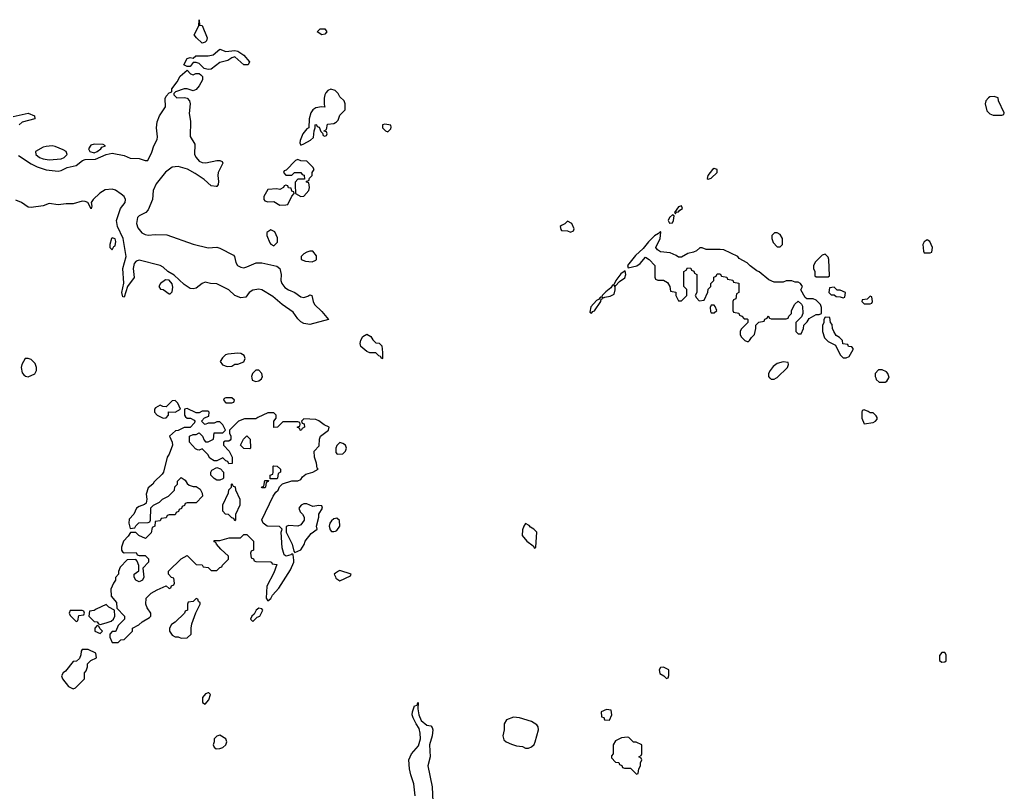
# Model space of a CAD drawing. Header units: inches. Extents: x 2710751 to 2829008, y 857003 to 965602.
# Tile 159 of 256: x 2757893 to 2764466, y 917240 to 922391. Entities that reach past the tile are written whole.
import ezdxf

# ---------------------------------------------------------------- set-up
doc = ezdxf.new("R2010")
doc.units = ezdxf.units.IN
doc.header["$MEASUREMENT"] = 0
for name, color, linetype in [('C7951', 7, 'Continuous'), ('C7952', 7, 'Continuous'), ('C7961', 7, 'Continuous'), ('C7962', 7, 'Continuous')]:
    doc.layers.add(name, color=color, linetype=linetype)

msp = doc.modelspace()

# ---------------------------------------------------------------- linework, layer by layer
at = {"layer": 'C7951', "color": 2, "elevation": 14}
for points in [[(2759442.6, 920000), (2759445.4, 919985.4), (2759470, 919976), (2759490, 919980.7), (2759506.8, 919993.2), (2759509.8, 920000)], [(2760000, 919061.7), (2759990, 919059.3), (2759974.9, 919045.1), (2759963.8, 919030), (2759959.3, 919010), (2759964.5, 918984.5), (2759974.8, 918974.8), (2759990, 918973.4), (2760000, 918977.7)], [(2760000, 918695.3), (2759992, 918690), (2760000, 918671.5)]]:
    msp.add_lwpolyline(points, dxfattribs=at)
for points in [[(2759310, 919866), (2759270, 919866), (2759258, 919862), (2759254, 919850), (2759270, 919834), (2759310, 919834), (2759322, 919838), (2759326, 919850)], [(2759010, 919795.3), (2758994, 919790), (2758992, 919750), (2758999.6, 919739.6), (2759010, 919732), (2759032, 919732), (2759058, 919718), (2759062, 919710), (2759059.6, 919700.4), (2759031.6, 919668.4), (2758990, 919668), (2758950, 919648), (2758932.7, 919647.3), (2758894, 919610), (2758911.6, 919571.6), (2758912, 919550), (2758891.3, 919490), (2758878, 919470), (2758852, 919370), (2758843.6, 919356.4), (2758790, 919306), (2758782, 919290), (2758750, 919266), (2758736.9, 919223.1), (2758741, 919190), (2758736.9, 919163.1), (2758726, 919154), (2758690, 919142), (2758672, 919130), (2758654, 919090), (2758623.6, 919056.4), (2758622, 919030), (2758630, 918994), (2758662, 918998), (2758667.3, 919012.7), (2758688, 919032), (2758750, 919034), (2758762, 919038), (2758766, 919050), (2758768, 919132), (2758786, 919150), (2758826, 919170), (2758846, 919190), (2758886, 919210), (2758926, 919250), (2758928.4, 919271.6), (2758946, 919290), (2758946, 919310), (2758970, 919334), (2758996.9, 919316.9), (2759010, 919294), (2759023.6, 919283.6), (2759050, 919274), (2759070, 919274), (2759096.9, 919256.9), (2759112, 919230), (2759114, 919210), (2759070, 919166), (2759010, 919166), (2758998, 919162), (2758992.7, 919147.3), (2758978, 919142), (2758972.7, 919127.3), (2758958, 919122), (2758952.7, 919107.3), (2758938, 919102), (2758930, 919086), (2758890, 919086), (2758878, 919082), (2758870, 919066), (2758838, 919062), (2758830, 919046), (2758798, 919042), (2758794, 919010), (2758778, 919002), (2758770, 918966), (2758732.7, 918927.3), (2758688.4, 918948.4), (2758667.3, 918967.3), (2758632.7, 918967.3), (2758616.9, 918943.1), (2758584.7, 918910), (2758572, 918870), (2758572, 918850), (2758579.6, 918839.6), (2758590, 918832), (2758670, 918834), (2758678, 918818), (2758690, 918814), (2758730, 918814), (2758751.6, 918791.6), (2758752, 918770), (2758714, 918730), (2758722, 918670), (2758712, 918650), (2758690, 918638), (2758668.9, 918648.9), (2758658, 918670), (2758658, 918690), (2758687.3, 918712.7), (2758687.3, 918747.3), (2758676.4, 918776.4), (2758667.3, 918787.3), (2758610, 918786), (2758563.6, 918736.4), (2758552.7, 918707.3), (2758552, 918690), (2758532.7, 918667.3), (2758532, 918650), (2758518, 918630), (2758502, 918590), (2758503.6, 918543.6), (2758539.6, 918499.6), (2758542, 918462), (2758592, 918410), (2758591.6, 918388.4), (2758550, 918346), (2758534, 918310), (2758530, 918306), (2758510, 918306), (2758494, 918290), (2758494, 918270), (2758510, 918234), (2758550, 918234), (2758568.4, 918251.6), (2758590, 918254), (2758646, 918310), (2758646, 918330), (2758688.9, 918351.1), (2758710, 918372), (2758760.4, 918399.6), (2758768, 918410), (2758768, 918430), (2758744.7, 918464.7), (2758735.3, 918490), (2758738, 918530), (2758770, 918562), (2758810, 918584.7), (2758870, 918612), (2758890, 918594), (2758902, 918598), (2758907.3, 918612.7), (2758922, 918618), (2758926, 918630), (2758922, 918662), (2758907.3, 918667.3), (2758886, 918690), (2758886, 918710), (2758970, 918792), (2759010, 918814), (2759070, 918754), (2759111.6, 918751.6), (2759118, 918738), (2759150, 918734), (2759170, 918714), (2759210, 918714), (2759230, 918734), (2759242, 918738), (2759246, 918750), (2759286, 918790), (2759286, 918810), (2759236.4, 918856.4), (2759206, 918890), (2759202, 918902), (2759190, 918906), (2759190, 918914), (2759230, 918914), (2759291.6, 918931.6), (2759367.3, 918932.7), (2759390, 918954), (2759410, 918954), (2759454, 918910), (2759454, 918850), (2759438, 918842), (2759434, 918830), (2759438, 918798), (2759452.7, 918792.7), (2759458, 918778), (2759470, 918774), (2759567.3, 918772.7), (2759574, 918770), (2759578, 918758), (2759610, 918754), (2759590, 918698), (2759542, 918610), (2759538, 918530), (2759550, 918512), (2759570, 918526), (2759581.2, 918550), (2759623.3, 918596.7), (2759701.6, 918718.4), (2759724, 918770), (2759723.1, 918783.1), (2759718, 918818), (2759710, 918826), (2759702, 918818), (2759670.9, 918809.1), (2759658, 918818), (2759645.6, 918865.6), (2759638, 918970), (2759646, 918990), (2759627.3, 919007.3), (2759546, 919010), (2759518, 919030), (2759508.4, 919051.6), (2759586, 919210), (2759603.1, 919236.9), (2759618, 919250), (2759627.3, 919272.7), (2759647.3, 919292.7), (2759710, 919312), (2759750, 919312), (2759770, 919322), (2759781.2, 919338.8), (2759802.7, 919357.3), (2759850, 919371.3), (2759886, 919390), (2759878, 919398), (2759874, 919430), (2759862, 919470), (2759858, 919510), (2759892.9, 919547.1), (2759894, 919590), (2759902, 919610), (2759955.3, 919650), (2759958, 919670), (2759926, 919686), (2759890, 919714), (2759870, 919722), (2759790, 919726), (2759774, 919710), (2759778, 919698), (2759792.7, 919692.7), (2759794, 919670), (2759778, 919662), (2759771.6, 919648.4), (2759766, 919650), (2759762, 919662), (2759746, 919670), (2759762, 919678), (2759766, 919690), (2759762, 919702), (2759750, 919706), (2759650, 919706), (2759614, 919670), (2759588.4, 919668.4), (2759588.4, 919711.6), (2759606, 919730), (2759606, 919750), (2759590, 919766), (2759550, 919766), (2759483.6, 919736.4), (2759470, 919726), (2759392.7, 919727.3), (2759354, 919710), (2759294, 919650), (2759294, 919630), (2759302, 919610), (2759302, 919590), (2759296.9, 919583.1), (2759290, 919578), (2759263.6, 919576.4), (2759254, 919570), (2759254, 919550), (2759292, 919510), (2759312, 919470), (2759311.6, 919428.4), (2759290, 919426), (2759282, 919442), (2759270, 919446), (2759250, 919466), (2759210, 919446), (2759190, 919446), (2759163.1, 919463.1), (2759148.4, 919488.4), (2759110, 919526), (2759090, 919518), (2759080.4, 919520.4), (2759067.3, 919527.3), (2759026, 919570), (2759026, 919610), (2759030, 919614), (2759050, 919622), (2759070, 919622), (2759090, 919632), (2759114, 919610), (2759123.6, 919583.6), (2759132.7, 919572.7), (2759150, 919572), (2759186, 919590), (2759190, 919634), (2759250, 919634), (2759266, 919650), (2759250, 919686), (2759230, 919706), (2759210, 919706), (2759190, 919698), (2759150, 919698), (2759131.6, 919688.4), (2759126, 919690), (2759106, 919710), (2759127.3, 919732.7), (2759155.3, 919744.7), (2759158, 919770), (2759150, 919778), (2759110, 919778), (2759090, 919766), (2759070, 919766)], [(2758930, 919848), (2758910, 919846), (2758870, 919806), (2758848.4, 919808.4), (2758830, 919818), (2758799.6, 919800.4), (2758792, 919790), (2758792, 919770), (2758810, 919752), (2758850, 919732), (2758870, 919734), (2758886, 919750), (2758887.3, 919772.7), (2758930, 919772), (2758966, 919790), (2758948, 919830)], [(2759430, 919526), (2759390, 919528), (2759368, 919550), (2759386, 919590), (2759410, 919614), (2759432, 919590), (2759434, 919530)], [(2759210, 919318), (2759190, 919328.7), (2759168.7, 919350), (2759168, 919370), (2759176.4, 919383.6), (2759210, 919402), (2759232.7, 919392.7), (2759254, 919370), (2759254, 919330), (2759250, 919326), (2759230, 919318)], [(2759566, 919326), (2759566, 919350), (2759582, 919358), (2759586, 919370), (2759586, 919410), (2759590, 919412), (2759611.6, 919411.6), (2759634, 919390), (2759634, 919370), (2759618, 919362), (2759614, 919330), (2759610, 919326)], [(2759330, 919046), (2759322, 919062), (2759310, 919066), (2759287.3, 919087.3), (2759266, 919090), (2759248, 919110), (2759248.4, 919151.6), (2759287.3, 919232.7), (2759288.4, 919251.6), (2759306, 919270), (2759306, 919290), (2759310, 919294), (2759318, 919278), (2759331.6, 919271.6), (2759332.7, 919252.7), (2759362, 919190), (2759362, 919150), (2759332.7, 919087.3), (2759334, 919050)], [(2759510, 919266), (2759506, 919270), (2759522, 919278), (2759530, 919314), (2759554, 919314), (2759552.7, 919307.3), (2759538, 919302), (2759534, 919270), (2759530, 919266)], [(2759810, 919159.3), (2759790, 919159.3), (2759771.3, 919150), (2759757.3, 919130), (2759766, 919106), (2759781, 919090), (2759791.3, 919070), (2759791.1, 919051.1), (2759770, 919018), (2759750, 919009), (2759690, 919015.3), (2759672, 919008), (2759671.3, 918970), (2759710.7, 918890), (2759723.6, 918843.6), (2759730, 918834), (2759750, 918842), (2759770, 918852), (2759792, 918888), (2759799.3, 918910), (2759838.6, 918961.4), (2759878, 918990), (2759875.3, 919010), (2759889.2, 919070), (2759889.3, 919090.7), (2759915.3, 919130), (2759910, 919146), (2759890, 919148), (2759850, 919142)], [(2758470, 918486), (2758403.6, 918456.4), (2758390, 918446), (2758358, 918442), (2758354, 918410), (2758390, 918374), (2758410, 918372), (2758418, 918358), (2758430, 918354), (2758470, 918364.7), (2758503.1, 918376.9), (2758518, 918390), (2758528, 918410), (2758526, 918450), (2758488.4, 918468.4)], [(2759070, 918526), (2759050, 918506), (2759018, 918502), (2759014, 918490), (2759014, 918450), (2758998, 918442), (2758994, 918430), (2758931.1, 918368.9), (2758905.4, 918354.6), (2758892, 918330), (2758892, 918310), (2758910, 918282), (2758930, 918272), (2758950, 918272), (2758970, 918262), (2759010, 918264.7), (2759038, 918290), (2759038, 918330), (2759043.1, 918356.9), (2759068.4, 918431.6), (2759098, 918490), (2759098, 918498), (2759087.3, 918507.3), (2759082, 918522)], [(2758310, 918446), (2758230, 918446), (2758222, 918430), (2758230, 918414), (2758270, 918374), (2758282, 918378), (2758287.3, 918412.7), (2758322, 918418), (2758326, 918430), (2758322, 918442)], [(2759490, 918462), (2759472, 918450), (2759458, 918422), (2759442, 918410), (2759434, 918390), (2759450, 918374), (2759478, 918402), (2759495.3, 918410), (2759515.3, 918450), (2759510, 918458)], [(2758410, 918346), (2758394, 918330), (2758394, 918310), (2758430, 918294), (2758446, 918310), (2758427.3, 918327.3), (2758422, 918342)], [(2758350, 918186), (2758310, 918186), (2758303.6, 918176.4), (2758302, 918150), (2758292.7, 918127.3), (2758271.6, 918108.4), (2758250, 918106), (2758198, 918042), (2758182, 918030), (2758172, 918010), (2758178, 917990), (2758219.6, 917939.6), (2758250, 917924.7), (2758266, 917930), (2758326, 917990), (2758326, 918030), (2758336.4, 918043.6), (2758346, 918070), (2758346, 918090), (2758367.3, 918112.7), (2758406, 918130), (2758402, 918162)], [(2759150, 917898), (2759134, 917890), (2759112.7, 917867.3), (2759112.7, 917832.7), (2759130, 917822), (2759155.3, 917850), (2759166, 917886), (2759156.4, 917896.4)], [(2759230, 917615.3), (2759210, 917608), (2759192, 917590), (2759192, 917570), (2759184.7, 917550), (2759190, 917534), (2759203.6, 917523.6), (2759230, 917524.7), (2759250, 917532), (2759268, 917550), (2759275.3, 917570), (2759268, 917590)]]:
    msp.add_lwpolyline(points, close=True, dxfattribs=at)
at = {"layer": 'C7952', "color": 2}
for points, elevation in [([(2759110, 922235.1), (2759072.7, 922270), (2759058, 922290), (2759089.4, 922350), (2759090, 922391), (2759094, 922354), (2759110, 922352), (2759144.9, 922270), (2759139.1, 922250), (2759130, 922242)], 10), ([(2759910, 922289.6), (2759878, 922310), (2759898, 922330), (2759930.3, 922330.3), (2759942.8, 922310), (2759930, 922294)], 10), ([(2759270, 922178.8), (2759330, 922186), (2759350, 922180.7), (2759390, 922154), (2759427.3, 922110), (2759418, 922090), (2759390, 922089.6), (2759330, 922142.7), (2759310, 922137.2), (2759282.3, 922117.7), (2759230, 922106), (2759170, 922061.3), (2759150, 922059.6), (2759125.4, 922065.4), (2759090, 922098), (2759070, 922106), (2759050, 922106), (2759030, 922078), (2759010, 922078), (2758988.7, 922090), (2759010, 922131), (2759030, 922138), (2759050, 922134), (2759069.3, 922150.7), (2759150, 922150.4), (2759183.6, 922156.4), (2759230, 922194.8)], 10), ([(2758109.1, 921549.1), (2758070, 921545.2), (2758050, 921539), (2757998, 921510), (2758001, 921490), (2758026, 921470), (2758050, 921461.6), (2758090, 921455.5), (2758170, 921463), (2758188.7, 921470), (2758208.7, 921490), (2758202, 921510), (2758183.2, 921523.2), (2758130, 921544)], 14), ([(2758390, 921559), (2758367.3, 921552.7), (2758351.3, 921530), (2758361, 921510), (2758390, 921503.1), (2758409, 921510), (2758435.3, 921530), (2758440.2, 921539.8), (2758466, 921550), (2758450, 921558)], 14), ([(2759750, 921458), (2759734, 921450), (2759672.7, 921387.3), (2759658, 921382), (2759654, 921370), (2759670, 921354), (2759710, 921354), (2759728.4, 921371.6), (2759770, 921372), (2759778, 921358), (2759792.7, 921352.7), (2759794, 921326), (2759750, 921326), (2759732.7, 921307.3), (2759731.6, 921288.4), (2759734, 921230), (2759770, 921211.3), (2759790, 921212), (2759822, 921250), (2759828, 921270), (2759822, 921302), (2759810, 921306), (2759806, 921314), (2759822, 921318), (2759827.3, 921332.7), (2759846, 921350), (2759846, 921370), (2759858, 921390), (2759850, 921406), (2759810, 921446), (2759770, 921448)], 14), ([(2759670, 921286), (2759658, 921282), (2759654, 921270), (2759630, 921258), (2759610, 921262), (2759550, 921258), (2759522, 921210), (2759522, 921190), (2759530, 921182), (2759550, 921176), (2759590, 921178), (2759630, 921152), (2759670, 921154), (2759682, 921158), (2759710, 921214), (2759726, 921230), (2759722, 921242), (2759710, 921246), (2759706, 921266), (2759688.4, 921268.4), (2759682, 921282)], 14), ([(2759570, 920988), (2759542, 920970), (2759542, 920950), (2759562, 920902), (2759570, 920892), (2759590, 920882), (2759614, 920906), (2759614.6, 920934.6), (2759595.3, 920975.3)], 14), ([(2758510, 920935.3), (2758504.7, 920930), (2758494, 920890), (2758494, 920870), (2758510, 920854), (2758522, 920878), (2758530, 920882), (2758534.5, 920910), (2758530, 920928)], 14), ([(2759850, 920846), (2759830, 920846), (2759810, 920838), (2759790, 920828.7), (2759771.3, 920810), (2759772, 920790), (2759799.8, 920779.8), (2759844.7, 920775.3), (2759870, 920784.7), (2759874, 920790), (2759875.3, 920815.3)], 14), ([(2758866.7, 920653.3), (2758832, 920630), (2758822, 920610), (2758832, 920592), (2758850.9, 920590.9), (2758890, 920562), (2758898, 920562), (2758910, 920574), (2758914.8, 920605.2), (2758910, 920628), (2758890, 920653)], 14), ([(2757950, 920128.7), (2757930, 920128.7), (2757907.3, 920090), (2757902.8, 920070), (2757910, 920034), (2757919.6, 920019.6), (2757931.1, 920011.1), (2757950, 920006.8), (2757992.9, 920027.1), (2758004, 920050), (2758005.2, 920070), (2757996, 920096), (2757970, 920122)], 14), ([(2759350, 920165.2), (2759282.8, 920157.2), (2759267.3, 920152.7), (2759246.8, 920133.2), (2759232, 920110), (2759246, 920086), (2759276.9, 920076.9), (2759310, 920078), (2759330, 920091.3), (2759350, 920091.3), (2759390, 920107.3), (2759397, 920130), (2759392, 920150), (2759370, 920162.7)], 14)]:
    msp.add_lwpolyline(points, close=True, dxfattribs=dict(at, elevation=elevation))
for points, elevation in [([(2757884.1, 921484.1), (2757970, 921428.7), (2758009.1, 921409.1), (2758070, 921388.7), (2758150, 921379.3), (2758170, 921384.4), (2758210, 921404.4), (2758270, 921418), (2758312, 921450), (2758330, 921458.5), (2758399.7, 921460.3), (2758470, 921491.3), (2758510, 921499.6), (2758590, 921483.7), (2758630, 921466.4), (2758690, 921463.7), (2758730, 921450.7), (2758749.1, 921450.9), (2758774.2, 921505.8), (2758787.8, 921550), (2758809.7, 921590.3), (2758813.6, 921610), (2758807.1, 921670), (2758809.8, 921710.2), (2758825.6, 921750), (2758866.6, 921810), (2758864.1, 921864.1), (2758870, 921881), (2758890, 921902.8), (2758908, 921910), (2758909.2, 921930), (2758944.8, 921975.2), (2758965.1, 922014.9), (2759010, 922054), (2759034, 922030), (2759050, 922022), (2759068.7, 922031.3), (2759090, 922031), (2759103, 922023), (2759112.2, 922012.2), (2759112.2, 921990), (2759090.3, 921950), (2759070, 921925.1), (2759050, 921916.9), (2759010, 921929.6), (2758990, 921929.5), (2758932, 921910), (2758921, 921899), (2758921, 921890), (2758942, 921870), (2758992, 921872), (2759010, 921866.4), (2759026.4, 921850), (2759030.3, 921830), (2759024, 921764), (2759034, 921714), (2759030.9, 921610.9), (2759061, 921561), (2759059.1, 921490), (2759070.7, 921470), (2759090, 921447.3), (2759110, 921437.3), (2759134.4, 921434.4), (2759210, 921450.8), (2759230, 921451), (2759244.7, 921444.7), (2759250, 921434), (2759218.8, 921370), (2759214.8, 921350), (2759221, 921310), (2759218, 921290), (2759210, 921278), (2759203.6, 921276.4), (2759170, 921281.2), (2759123.6, 921323.6), (2759064.4, 921364.4), (2759013.1, 921393.1), (2758950, 921411.8), (2758910, 921406.6), (2758865.8, 921374.2), (2758804.7, 921295.3), (2758784.9, 921250), (2758778.4, 921190), (2758750, 921122.7), (2758735.9, 921104.1), (2758690, 921082.6), (2758679, 921070), (2758673, 921030), (2758681.1, 921001.1), (2758707.7, 920967.7), (2758730, 920956), (2758750, 920951.7), (2758796.2, 920956.2), (2758875.1, 920955.1), (2759050, 920892.4), (2759150, 920868.4), (2759210, 920873.4), (2759230, 920866.7), (2759319.9, 920819.9), (2759327.7, 920810), (2759336.3, 920770), (2759347.3, 920750), (2759370, 920738), (2759390, 920735.5), (2759410, 920740.5), (2759471.5, 920768.5), (2759510, 920768.5), (2759610, 920744.9), (2759630.5, 920730), (2759639.1, 920690), (2759635.5, 920650), (2759642, 920630), (2759663.4, 920603.4), (2759687, 920587), (2759730.3, 920570.3), (2759770, 920540.7), (2759790, 920537.3), (2759815.5, 920544.5), (2759830, 920554), (2759842, 920550), (2759851, 920510), (2759861, 920490), (2759910, 920442.8), (2759954, 920390), (2759830, 920355.3), (2759790, 920364), (2759770, 920374), (2759750, 920394), (2759718.6, 920438.6), (2759644.5, 920490), (2759582.8, 920542.8), (2759510, 920587.3), (2759490, 920592), (2759450, 920586), (2759424.7, 920570), (2759402, 920538), (2759370, 920533.2), (2759330, 920549.6), (2759290, 920586.6), (2759210, 920627.3), (2759166, 920630), (2759130, 920639.3), (2759110, 920629.5), (2759070, 920598), (2759050, 920594), (2759030, 920597.4), (2758990, 920622.4), (2758924.6, 920684.6), (2758881.6, 920710), (2758850, 920739.7), (2758830.8, 920750.8), (2758690, 920784.7), (2758670, 920779.5), (2758656.7, 920763.3), (2758650.3, 920730), (2758656.4, 920670), (2758613.4, 920610), (2758590, 920538), (2758582, 920542), (2758575.3, 920570), (2758587.9, 920632.1), (2758581.6, 920730), (2758603.5, 920810), (2758583.5, 920930), (2758546, 921010), (2758539.1, 921050), (2758566.3, 921130), (2758596.2, 921170), (2758598.7, 921190), (2758589.5, 921210), (2758570, 921227.3), (2758532.2, 921252.2), (2758510, 921259.7), (2758464.4, 921255.6), (2758427.1, 921232.9), (2758382.8, 921190), (2758370.7, 921170), (2758374.8, 921145.2), (2758370, 921129), (2758348.7, 921170), (2758330, 921178), (2758310, 921179.5), (2758250, 921162), (2758202.5, 921162.5), (2758150, 921155.1), (2758090, 921163.7), (2758050, 921147.3), (2757970, 921137), (2757950, 921139.5), (2757905.2, 921170), (2757866.3, 921186.3)], 10), ([(2760000, 921916.9), (2759998.4, 921918.4), (2759970, 921927), (2759950, 921918), (2759937.4, 921902.6), (2759930.4, 921890), (2759926.2, 921866.2), (2759924.7, 921824.7), (2759930, 921806), (2759908.7, 921808.7), (2759870, 921803.7), (2759850.8, 921790), (2759836.3, 921770), (2759824.9, 921730), (2759822, 921670), (2759810, 921662), (2759784, 921630), (2759764.7, 921584.7), (2759762, 921570), (2759770, 921554), (2759790, 921562), (2759833.6, 921586.4), (2759855.3, 921604.7), (2759858, 921650), (2759866, 921670), (2759866, 921690), (2759868.9, 921691.1), (2759874, 921690), (2759878, 921678), (2759892.7, 921672.7), (2759903.6, 921643.6), (2759914, 921634), (2759918, 921618), (2759930, 921614), (2759942, 921618), (2759946, 921630), (2759942, 921642), (2759926, 921646), (2759926, 921650), (2759942, 921658), (2759947.3, 921692.7), (2759990, 921698), (2760000, 921704.7)], 14), ([(2757850, 921745.5), (2757950, 921766), (2757992, 921750), (2757994, 921730), (2757910, 921707), (2757890.3, 921689.7)], 10), ([(2759509.8, 920000), (2759512.9, 920007.1), (2759509.5, 920030), (2759490, 920052), (2759470, 920051.6), (2759446, 920030), (2759440.7, 920010), (2759442.6, 920000)], 14)]:
    msp.add_lwpolyline(points, dxfattribs=dict(at, elevation=elevation))
at = {"layer": 'C7961', "color": 2}
for points, elevation in [([(2762899.3, 920000), (2762899.6, 919999.6), (2762910, 919992), (2762930, 919992), (2762946, 920000)], 14), ([(2763607.8, 920000), (2763611, 919990), (2763630.7, 919970.7), (2763670, 919970.8), (2763682, 919978), (2763694.6, 920000)], 14), ([(2760000, 918977.7), (2760010, 918982), (2760029.6, 919010), (2760026.8, 919046.8), (2760010, 919064), (2760000, 919061.7)], 14), ([(2760000, 918671.5), (2760003.5, 918663.5), (2760030, 918644.7), (2760102, 918678), (2760106, 918690), (2760030, 918714), (2760022, 918710), (2760000, 918695.3)], 14), ([(2760533, 917210), (2760524.2, 917290), (2760503, 917350), (2760494.7, 917390), (2760489.6, 917450), (2760509.4, 917490), (2760555.6, 917544.4), (2760567.6, 917590), (2760567.3, 917627.3), (2760559.5, 917659.5), (2760539, 917690), (2760519, 917730), (2760514, 917750), (2760515.3, 917770), (2760529.4, 917810.6), (2760546, 917814), (2760550, 917832), (2760554, 917830), (2760550.8, 917790), (2760557.3, 917750), (2760573.7, 917713.7), (2760610, 917681), (2760636.8, 917676.8), (2760646.8, 917666.8), (2760650.5, 917650.5), (2760645.5, 917610), (2760628.2, 917550), (2760633, 917470), (2760618.4, 917410), (2760645.7, 917270), (2760650.3, 917170.3)], 10)]:
    msp.add_lwpolyline(points, dxfattribs=dict(at, elevation=elevation))
at = {"layer": 'C7961', "color": 2, "elevation": 14}
for points in [[(2763530, 919786), (2763518, 919782), (2763514, 919770), (2763514, 919730), (2763530, 919694), (2763590, 919702), (2763606, 919710), (2763616.4, 919723.6), (2763616.4, 919736.4), (2763610, 919746), (2763590, 919766), (2763570, 919766), (2763556.4, 919776.4)], [(2760030, 919568), (2760010, 919548), (2760002.8, 919530), (2760002.8, 919502.8), (2760011.6, 919491.6), (2760050, 919492), (2760068, 919510), (2760075.3, 919530), (2760068, 919550), (2760050, 919562)], [(2761270, 919028), (2761258, 919010), (2761250, 918986), (2761247.5, 918947.5), (2761278, 918910), (2761319.8, 918879.8), (2761330, 918862), (2761338, 918870), (2761346, 918970), (2761326, 918990), (2761303.1, 919003.1), (2761294.6, 919014.6)], [(2764070, 918166), (2764050, 918166), (2764032.7, 918147.3), (2764032.7, 918112.7), (2764050, 918102), (2764070, 918104.7), (2764078, 918110), (2764078, 918150)], [(2762190, 918068), (2762170, 918066), (2762162, 918050), (2762166.4, 918026.4), (2762194, 918010), (2762210, 917994), (2762222, 917998), (2762227.3, 918012.7), (2762226, 918050)], [(2761810, 917786), (2761774, 917770), (2761778, 917738), (2761792.7, 917732.7), (2761798, 917718), (2761830, 917714), (2761846, 917750), (2761842, 917782)], [(2761190, 917734.5), (2761143.6, 917716.4), (2761128.2, 917690), (2761127.7, 917650), (2761119.1, 917610), (2761124.7, 917584.7), (2761141, 917570), (2761175.3, 917555.3), (2761210, 917543.8), (2761250, 917538.8), (2761270, 917528.2), (2761290, 917528), (2761310, 917536), (2761326.8, 917553.2), (2761335.1, 917570), (2761357.2, 917650), (2761354, 917670), (2761344.1, 917684.1), (2761310, 917707), (2761230, 917729.6)], [(2761950, 917602), (2761910, 917598), (2761870, 917578), (2761854, 917550), (2761854, 917490), (2761843.6, 917476.4), (2761843.6, 917463.6), (2761870, 917434), (2761892.7, 917432.7), (2761898, 917418), (2761912.7, 917412.7), (2761918, 917398), (2761930, 917394), (2761970, 917394), (2762010, 917354), (2762022, 917358), (2762026, 917390), (2762038, 917410), (2762038, 917430), (2762046, 917450), (2762042, 917462), (2762026, 917470), (2762042, 917478), (2762046, 917490), (2762046, 917550), (2762007.3, 917567.3), (2761990, 917568), (2761959, 917599)]]:
    msp.add_lwpolyline(points, close=True, dxfattribs=at)
at = {"layer": 'C7962', "color": 2, "elevation": 14}
for points in [[(2760000, 921704.7), (2760008, 921710), (2760019, 921721), (2760030, 921754), (2760066, 921790), (2760066, 921830), (2760058, 921850), (2760030, 921875.3), (2760018.4, 921898.4), (2760000, 921916.9)], [(2762946, 920000), (2762950, 920002), (2763018, 920070), (2763026, 920090), (2763022, 920102), (2762990, 920106), (2762950, 920095.3), (2762923.5, 920076.5), (2762902, 920050), (2762892, 920030), (2762892, 920010), (2762899.3, 920000)], [(2763694.6, 920000), (2763696.5, 920003.5), (2763689.2, 920030), (2763680.2, 920040.2), (2763650, 920054), (2763626, 920054), (2763604.7, 920030), (2763604.7, 920010), (2763607.8, 920000)]]:
    msp.add_lwpolyline(points, dxfattribs=at)
at = {"layer": 'C7962', "color": 2}
for points, elevation in [([(2764399, 921879), (2764370, 921876), (2764361, 921870), (2764342.8, 921850), (2764338.8, 921830), (2764350, 921782), (2764370, 921762), (2764392.7, 921752.7), (2764450, 921754), (2764462, 921758), (2764466, 921770), (2764428, 921850), (2764426, 921870)], 14), ([(2760330, 921694), (2760314, 921690), (2760314, 921670), (2760334, 921650), (2760350, 921642), (2760370, 921662), (2760373.6, 921673.6), (2760370, 921686)], 14), ([(2762530, 921397.2), (2762518, 921390), (2762486, 921350), (2762482, 921330), (2762490, 921327.3), (2762510, 921332), (2762548, 921370), (2762548, 921390)], 14), ([(2762310, 921148), (2762290, 921142), (2762264.7, 921104.7), (2762270, 921094), (2762274.6, 921105.4), (2762290, 921107.3), (2762300.1, 921119.9), (2762317.2, 921130)], 14), ([(2761550, 921046), (2761532.7, 921027.3), (2761510, 921018), (2761502, 921010), (2761504.7, 920990), (2761510, 920984.7), (2761550, 920982), (2761570, 920972), (2761590, 920982), (2761594.6, 920994.6), (2761578, 921030)], 14), ([(2762250, 921088.7), (2762231.3, 921070), (2762222.8, 921050), (2762230, 921032), (2762250, 921036), (2762258, 921050), (2762262, 921082)], 14), ([(2762170, 920978), (2762156.9, 920963.1), (2762130, 920948.7), (2762090, 920908.7), (2762055.9, 920864.1), (2762004, 920816), (2761951.3, 920750), (2761954, 920734), (2762012.1, 920747.9), (2762036, 920764), (2762070, 920804.7), (2762094, 920790), (2762134, 920750), (2762132.7, 920672.7), (2762138, 920658), (2762152.7, 920652.7), (2762191.6, 920651.6), (2762216.9, 920636.9), (2762234, 920610), (2762238, 920578), (2762272.7, 920572.7), (2762274, 920550), (2762290, 920514), (2762310, 920514), (2762346, 920550), (2762346, 920590), (2762326, 920610), (2762326, 920710), (2762342, 920718), (2762350, 920734), (2762372.7, 920732.7), (2762378, 920718), (2762392.7, 920712.7), (2762398, 920698), (2762414, 920690), (2762414, 920570), (2762402, 920550), (2762410, 920534), (2762430, 920514), (2762462, 920518), (2762487.3, 920572.7), (2762488.4, 920591.6), (2762506, 920610), (2762506, 920630), (2762526, 920650), (2762527.3, 920672.7), (2762542, 920678), (2762550, 920694), (2762570, 920694), (2762578, 920678), (2762612.7, 920672.7), (2762618, 920658), (2762652.7, 920652.7), (2762658, 920638), (2762692.7, 920632.7), (2762694, 920570), (2762678, 920562), (2762672.7, 920527.3), (2762658, 920522), (2762654, 920510), (2762654, 920450), (2762658, 920438), (2762692.7, 920432.7), (2762698, 920418), (2762712.7, 920412.7), (2762730, 920394), (2762750, 920394), (2762754, 920390), (2762754, 920370), (2762710, 920326), (2762702, 920310), (2762702, 920290), (2762710, 920274), (2762734, 920250), (2762750, 920242), (2762758, 920242), (2762766, 920250), (2762778, 920270), (2762798, 920290), (2762808, 920330), (2762808, 920352), (2762827.3, 920372.7), (2762862, 920378), (2762867.3, 920392.7), (2762882, 920398), (2762890, 920414), (2762898, 920398), (2762910, 920394), (2763010, 920394), (2763022, 920398), (2763027.3, 920412.7), (2763046, 920430), (2763046, 920450), (2763068.4, 920491.6), (2763090, 920512), (2763112.7, 920492.7), (2763119.6, 920479.6), (2763122, 920430), (2763112.7, 920407.3), (2763074, 920370), (2763074, 920310), (2763090, 920294), (2763110, 920294), (2763126, 920330), (2763127.3, 920352.7), (2763150, 920374), (2763163.1, 920396.9), (2763210, 920422), (2763230, 920422), (2763246, 920430), (2763246, 920470), (2763238, 920490), (2763210, 920518), (2763190, 920528), (2763148, 920528), (2763136.4, 920536.4), (2763108.4, 920588.4), (2763118, 920610), (2763106, 920630), (2763090, 920638), (2763070, 920638), (2763047.3, 920647.3), (2763010, 920648), (2762990, 920638), (2762930, 920638), (2762894.6, 920654.6), (2762830, 920708), (2762814.6, 920714.6), (2762768.7, 920748.7), (2762750, 920768), (2762696.4, 920796.4), (2762686, 920810), (2762594.6, 920854.6), (2762570, 920858), (2762476.4, 920856.4), (2762450, 920868), (2762432.7, 920867.3), (2762411.6, 920848.4), (2762390, 920838), (2762354, 920830), (2762310, 920806), (2762290, 920806), (2762276.4, 920816.4), (2762234.6, 920834.6), (2762170, 920842), (2762150, 920855.3), (2762139, 920870), (2762169, 920930), (2762172.9, 920972.9)], 14), ([(2762950, 920968), (2762932.7, 920967.3), (2762914, 920950), (2762914, 920930), (2762923.6, 920903.6), (2762950, 920874), (2762970, 920874), (2762986, 920890), (2762986, 920930), (2762970, 920958)], 14), ([(2763950, 920922), (2763930, 920908), (2763921, 920890), (2763926, 920846), (2763930, 920834), (2763970, 920834), (2763982, 920838), (2763986, 920870), (2763968, 920910)], 14), ([(2763270, 920826), (2763250, 920818), (2763205.4, 920774.6), (2763192, 920750), (2763192, 920730), (2763202, 920710), (2763202, 920682), (2763210, 920674), (2763290, 920674), (2763298, 920682), (2763295.3, 920790), (2763290, 920806)], 14), ([(2761935.3, 920715.3), (2761904.9, 920695.1), (2761872, 920650), (2761859.6, 920620.4), (2761850, 920618), (2761838.8, 920601.2), (2761805.5, 920574.5), (2761782, 920550), (2761779.6, 920540.4), (2761770, 920538), (2761756.9, 920523.1), (2761742.8, 920517.2), (2761706.4, 920473.6), (2761698, 920438), (2761710, 920432), (2761718, 920442), (2761730, 920446.8), (2761773.2, 920510), (2761775.3, 920524.7), (2761786, 920530), (2761782, 920538), (2761790, 920534), (2761800.2, 920539.8), (2761834.5, 920545.5), (2761860.4, 920559.6), (2761868, 920588), (2761867.3, 920607.3), (2761862, 920618), (2761870, 920614), (2761897.2, 920642.8), (2761931.6, 920668.4), (2761939.3, 920690)], 14), ([(2763330, 920606), (2763298, 920602), (2763294, 920570), (2763310, 920554), (2763330, 920554), (2763343.6, 920543.6), (2763370, 920542), (2763390, 920534), (2763402, 920538), (2763406, 920570), (2763370, 920586), (2763350, 920586)], 14), ([(2763570, 920546), (2763550, 920526), (2763518, 920522), (2763514, 920510), (2763530, 920494), (2763570, 920494), (2763582, 920498), (2763586, 920510), (2763582, 920542)], 14), ([(2762530, 920486), (2762510, 920486), (2762502, 920470), (2762503.6, 920443.6), (2762510, 920434), (2762530, 920434), (2762546, 920450), (2762536.4, 920476.4)], 14), ([(2763270, 920406), (2763262, 920390), (2763262, 920370), (2763252, 920350), (2763252, 920310), (2763266.4, 920266.4), (2763290, 920242), (2763338, 920218), (2763370, 920154), (2763390, 920134), (2763410, 920134), (2763430, 920142), (2763458, 920190), (2763456.4, 920196.4), (2763447.3, 920207.3), (2763426, 920210), (2763422, 920222), (2763387.3, 920227.3), (2763386, 920250), (2763366, 920270), (2763343.1, 920283.1), (2763328.4, 920308.4), (2763318, 920330), (2763316.4, 920356.4), (2763306, 920370), (2763302, 920402)], 14), ([(2760310, 920126), (2760302, 920142), (2760290, 920146), (2760270, 920166), (2760230, 920168), (2760210, 920175.3), (2760169.3, 920209.3), (2760165.2, 920230), (2760169.3, 920250.7), (2760183.1, 920276.9), (2760210, 920292), (2760236.9, 920276.9), (2760250, 920254), (2760270, 920234), (2760291.6, 920231.6), (2760310, 920214), (2760314, 920170), (2760314, 920130)], 10)]:
    msp.add_lwpolyline(points, close=True, dxfattribs=dict(at, elevation=elevation))

doc.saveas('drawing.dxf')
